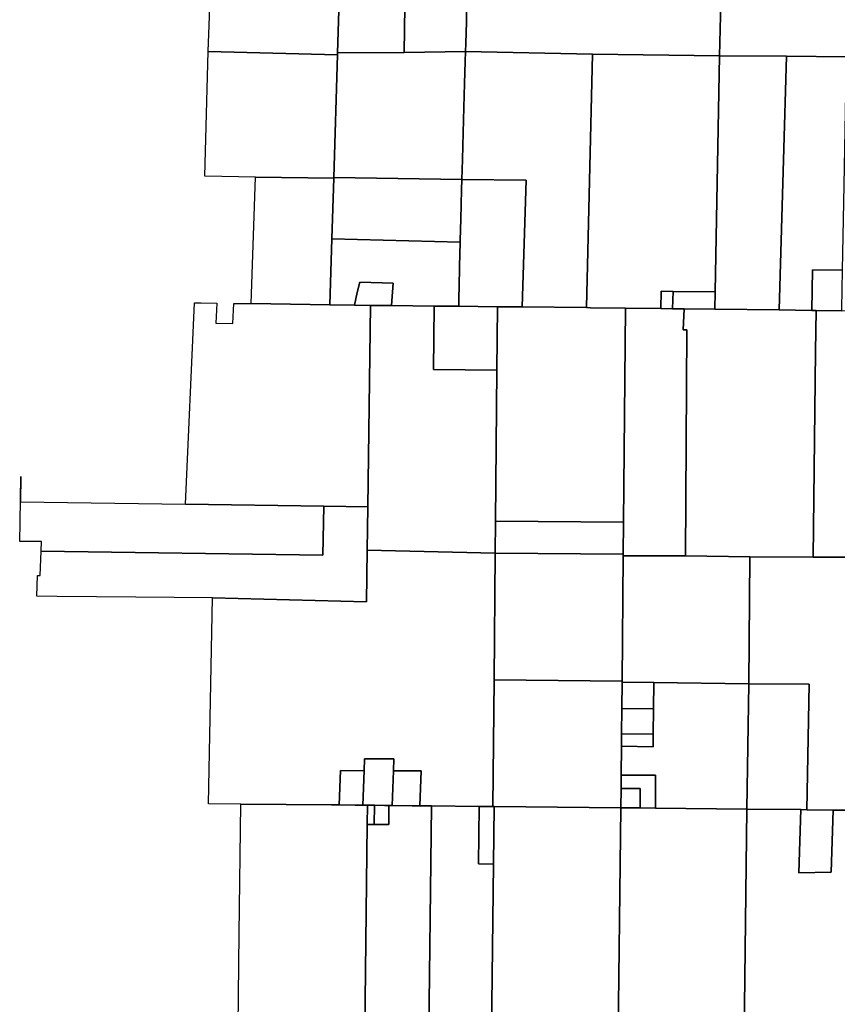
# Model space of a CAD drawing. Header units: feet. Extents: x 1267057 to 1687180, y 157668 to 661817.
# Tile 37 of 157: x 1267326 to 1275840, y 299988 to 310245. Entities that reach past the tile are written whole.
import ezdxf

# ---------------------------------------------------------------- set-up
doc = ezdxf.new("R2010")
doc.units = ezdxf.units.FT
doc.header["$MEASUREMENT"] = 0
doc.layers.add('County_Land_Parcels_IDHS_', color=247, linetype='Continuous')

msp = doc.modelspace()

# ---------------------------------------------------------------- linework, layer by layer
at = {"layer": 'County_Land_Parcels_IDHS_'}
for points in [[(1269797.409190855, 312179.6419305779), (1269765.528394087, 311122.8390669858), (1270672.924613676, 311116.4773463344), (1270672.913587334, 311116.1105402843), (1270636.229986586, 309900.1042180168), (1270635.53285894, 309877.0088064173), (1269287.491505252, 309914.1200966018), (1269390.722225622, 312565.4248023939), (1269396.37469056, 312565.3821295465), (1269808.953637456, 312562.3234819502), (1269797.409190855, 312179.6419305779)], [(1271328.448720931, 309904.1466037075), (1270636.229986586, 309900.1042180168), (1270672.913587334, 311116.1105402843), (1270672.924613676, 311116.4773463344), (1270672.924570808, 311116.4877769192), (1270703.924187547, 312144.0816688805), (1271069.923038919, 312143.1074913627), (1271082.337805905, 312554.6199467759), (1271367.169265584, 312553.8612258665), (1271328.448720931, 309904.1466037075)], [(1272004.890004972, 311322.3923396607), (1272001.013498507, 311173.2369575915), (1271992.357323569, 310891.7767362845), (1271986.205814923, 310639.0751047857), (1271982.100425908, 310440.9577878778), (1271977.327182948, 310221.185830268), (1271971.346594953, 309995.0176261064), (1271968.390498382, 309912.7604883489), (1271328.448720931, 309904.1466037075), (1271367.169265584, 312553.8612258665), (1271508.335570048, 312553.4854173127), (1272027.166425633, 312552.1043981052), (1272033.005475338, 312504.6257200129), (1272027.434541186, 312338.0614363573), (1272023.349028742, 312049.0194723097), (1272017.505393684, 311812.2744485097), (1272011.720029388, 311585.3762166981), (1272006.921218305, 311400.545159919), (1272004.890004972, 311322.3923396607)], [(1275932.437699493, 309872.2338139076), (1275932.193804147, 309858.7860225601), (1275312.208182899, 309863.2498208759), (1274612.225060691, 309868.2896999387), (1274680.19231998, 312511.8803973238), (1274966.202149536, 312504.160349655), (1275575.507522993, 312487.7136904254), (1275817.945812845, 312481.1692655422), (1275979.720910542, 312476.8024458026), (1275932.437699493, 309872.2338139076)], [(1270597.030332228, 308600.6969300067), (1270596.785402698, 308592.5942340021), (1269782.490685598, 308605.9189102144), (1269252.561493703, 308614.5903334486), (1269287.491505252, 309914.1200966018), (1270635.53285894, 309877.0088064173), (1270597.030332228, 308600.6969300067)], [(1271930.582562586, 308578.5994740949), (1270597.030332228, 308600.6969300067), (1270635.53285894, 309877.0088064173), (1270636.229986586, 309900.1042180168), (1271328.448720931, 309904.1466037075), (1271968.390498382, 309912.7604883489), (1271964.620759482, 309807.8533970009), (1271956.303292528, 309579.3637344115), (1271949.845401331, 309331.0229114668), (1271943.810444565, 309066.3957386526), (1271935.963814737, 308788.3357217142), (1271930.582562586, 308578.5994740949)], [(1273228.409166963, 307244.9079817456), (1272558.446630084, 307252.0027548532), (1272600.542971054, 308571.3304500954), (1271930.582562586, 308578.5994740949), (1271935.963814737, 308788.3357217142), (1271943.810444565, 309066.3957386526), (1271949.845401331, 309331.0229114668), (1271956.303292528, 309579.3637344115), (1271964.620759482, 309807.8533970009), (1271968.390498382, 309912.7604883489), (1273292.318275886, 309884.1325003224), (1273228.409166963, 307244.9079817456)], [(1274567.518250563, 307408.4981386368), (1274129.752090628, 307413.988102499), (1274006.761190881, 307415.4834998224), (1274000.891715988, 307235.5797589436), (1273633.564401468, 307240.0471365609), (1273270.944907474, 307244.4576523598), (1273228.409166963, 307244.9079817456), (1273292.318275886, 309884.1325003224), (1274612.225060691, 309868.2896999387), (1274567.518250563, 307408.4981386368)], [(1275234.20307762, 307220.5794416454), (1274564.250956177, 307228.7278354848), (1274567.518250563, 307408.4981386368), (1274612.225060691, 309868.2896999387), (1275312.208182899, 309863.2498208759), (1275234.20307762, 307220.5794416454)], [(1275907.933237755, 308522.4573454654), (1275891.807615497, 307634.1545201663), (1275581.829496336, 307637.9245039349), (1275574.178514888, 307216.444694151), (1275234.20307762, 307220.5794416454), (1275312.208182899, 309863.2498208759), (1275932.193804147, 309858.7860225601), (1275907.933237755, 308522.4573454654)], [(1270577.731811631, 307960.9883325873), (1270556.982977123, 307273.1953945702), (1269737.024843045, 307286.580650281), (1269782.490685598, 308605.9189102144), (1270596.785402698, 308592.5942340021), (1270577.731811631, 307960.9883325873)], [(1271913.523024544, 307928.8238976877), (1270577.731811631, 307960.9883325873), (1270596.785402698, 308592.5942340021), (1270597.030332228, 308600.6969300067), (1271930.582562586, 308578.5994740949), (1271927.885507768, 308473.4763030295), (1271919.777094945, 308165.2563003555), (1271914.102277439, 307946.6532993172), (1271913.523024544, 307928.8238976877)], [(1272558.446630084, 307252.0027548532), (1272300.644483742, 307254.7329857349), (1271898.483444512, 307258.9912623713), (1271898.837527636, 307358.7736984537), (1271900.994016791, 307457.8543546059), (1271905.269214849, 307674.6353727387), (1271913.523024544, 307928.8238976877), (1271914.102277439, 307946.6532993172), (1271919.777094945, 308165.2563003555), (1271927.885507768, 308473.4763030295), (1271930.582562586, 308578.5994740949), (1272600.542971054, 308571.3304500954), (1272558.446630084, 307252.0027548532)], [(1271898.483444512, 307258.9912623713), (1271640.681711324, 307261.7206554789), (1271199.346175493, 307266.3941886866), (1271214.010472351, 307500.1341757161), (1270866.592931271, 307511.3928870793), (1270841.225257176, 307402.8136361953), (1270811.088000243, 307270.5049932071), (1270556.982977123, 307273.1953945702), (1270577.731811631, 307960.9883325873), (1271913.523024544, 307928.8238976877), (1271905.269214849, 307674.6353727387), (1271900.994016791, 307457.8543546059), (1271898.837527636, 307358.7736984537), (1271898.483444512, 307258.9912623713)], [(1275884.155800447, 307212.6742675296), (1275619.271053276, 307215.8961031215), (1275574.178514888, 307216.444694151), (1275581.829496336, 307637.9245039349), (1275891.807615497, 307634.1545201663), (1275884.518838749, 307232.6746368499), (1275884.155800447, 307212.6742675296)], [(1271199.346175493, 307266.3941886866), (1270980.719202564, 307268.7088782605), (1270811.088000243, 307270.5049932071), (1270841.225257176, 307402.8136361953), (1270866.592931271, 307511.3928870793), (1271214.010472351, 307500.1341757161), (1271199.346175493, 307266.3941886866)], [(1274123.882583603, 307234.08378107), (1274000.891715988, 307235.5797589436), (1274006.761190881, 307415.4834998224), (1274129.752090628, 307413.988102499), (1274123.882583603, 307234.08378107)], [(1274564.250956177, 307228.7278354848), (1274244.370662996, 307232.6179858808), (1274123.882583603, 307234.08378107), (1274129.752090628, 307413.988102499), (1274567.518250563, 307408.4981386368), (1274564.250956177, 307228.7278354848)], [(1270951.270986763, 305168.9168755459), (1270492.499211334, 305176.0012937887), (1269053.77106363, 305198.2172041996), (1269144.558390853, 307296.2516886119), (1269217.094232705, 307295.0681027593), (1269377.848724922, 307292.4437189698), (1269369.786131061, 307082.598976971), (1269546.762275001, 307079.7098080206), (1269554.825070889, 307289.5545079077), (1269737.024843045, 307286.580650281), (1270556.982977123, 307273.1953945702), (1270811.088000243, 307270.5049932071), (1270980.719202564, 307268.7088782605), (1270951.270986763, 305168.9168755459)], [(1272294.722067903, 306594.7597318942), (1272280.607858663, 305021.8518033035), (1272277.620401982, 304688.8653020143), (1270944.960985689, 304718.9620580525), (1270951.270986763, 305168.9168755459), (1270980.719202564, 307268.7088782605), (1271199.346175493, 307266.3941886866), (1271640.681711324, 307261.7206554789), (1271634.759364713, 306601.7476338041), (1272294.722067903, 306594.7597318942)], [(1272294.722067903, 306594.7597318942), (1271634.759364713, 306601.7476338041), (1271640.681711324, 307261.7206554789), (1271898.483444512, 307258.9912623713), (1272300.644483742, 307254.7329857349), (1272294.722067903, 306594.7597318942)], [(1273613.545530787, 305008.8600962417), (1272280.607858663, 305021.8518033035), (1272294.722067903, 306594.7597318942), (1272300.644483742, 307254.7329857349), (1272558.446630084, 307252.0027548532), (1273228.409166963, 307244.9079817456), (1273270.944907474, 307244.4576523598), (1273633.564401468, 307240.0471365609), (1273613.545530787, 305008.8600962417)], [(1274257.826455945, 304658.1330436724), (1273610.40556073, 304658.9233531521), (1273610.557832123, 304675.8733507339), (1273613.545530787, 305008.8600962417), (1273633.564401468, 307240.0471365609), (1274000.891715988, 307235.5797589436), (1274123.882583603, 307234.08378107), (1274244.370662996, 307232.6179858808), (1274236.011938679, 307015.0790894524), (1274272.555433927, 307013.6748923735), (1274257.826455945, 304658.1330436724)], [(1275589.970350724, 304647.4929226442), (1274930.379996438, 304650.2751871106), (1274257.826455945, 304658.1330436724), (1274272.555433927, 307013.6748923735), (1274236.011938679, 307015.0790894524), (1274244.370662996, 307232.6179858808), (1274564.250956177, 307228.7278354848), (1275234.20307762, 307220.5794416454), (1275574.178514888, 307216.444694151), (1275619.271053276, 307215.8961031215), (1275614.381220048, 306787.2490072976), (1275589.970350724, 304647.4929226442)], [(1277398.374485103, 306656.1204120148), (1277397.320862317, 306626.7357609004), (1277379.764585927, 306137.0511890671), (1276276.991661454, 306136.4976329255), (1276275.279613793, 305986.5071678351), (1276259.965609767, 304644.6670787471), (1275589.970350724, 304647.4929226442), (1275614.381220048, 306787.2490072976), (1275619.271053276, 307215.8961031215), (1275884.155800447, 307212.6742675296), (1276289.333954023, 307217.9734253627), (1276534.35445556, 307221.1785520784), (1277194.383848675, 307229.8111595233), (1277419.04856301, 307232.7495754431), (1277398.374485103, 306656.1204120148)], [(1267339.372806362, 305484.5471119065), (1267335.217157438, 305222.5106480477), (1269053.77106363, 305198.2172041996), (1270492.499211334, 305176.0012937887), (1270482.565199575, 304665.1280452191), (1267548.530665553, 304707.3499387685), (1267552.391947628, 304807.8503303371), (1267325.927550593, 304810.0574342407), (1267329.812524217, 305009.9576492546), (1267329.1041946, 305010.0960596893), (1267329.180950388, 305010.2148824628), (1267339.053745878, 305484.5397342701), (1267339.372806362, 305484.5471119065)], [(1270944.960985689, 304718.9620580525), (1270937.398258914, 304179.7146150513), (1269334.314678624, 304220.7107215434), (1268534.352519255, 304228.5063763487), (1267714.392304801, 304236.4962691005), (1267505.402091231, 304238.5328516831), (1267509.824049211, 304455.4874443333), (1267539.324187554, 304455.1999594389), (1267548.530665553, 304707.3499387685), (1270482.565199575, 304665.1280452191), (1270492.499211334, 305176.0012937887), (1270951.270986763, 305168.9168755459), (1270944.960985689, 304718.9620580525)], [(1273610.557832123, 304675.8733507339), (1272277.620401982, 304688.8653020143), (1272280.607858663, 305021.8518033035), (1273613.545530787, 305008.8600962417), (1273610.557832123, 304675.8733507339)], [(1272265.777632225, 303368.9195984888), (1272253.93452422, 302048.9738551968), (1272111.941117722, 302050.3575432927), (1271614.555373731, 302055.2045860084), (1271494.485326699, 302056.374720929), (1271508.406836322, 302418.7071153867), (1271217.740384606, 302421.5397095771), (1271222.439758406, 302543.8489471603), (1270916.454870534, 302546.8309608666), (1270911.655601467, 302421.9227797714), (1270666.666899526, 302424.3100087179), (1270652.845705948, 302064.5762473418), (1270573.015130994, 302065.3538476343), (1269627.060579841, 302074.5723057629), (1269290.640925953, 302077.8501295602), (1269334.314678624, 304220.7107215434), (1270937.398258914, 304179.7146150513), (1270944.960985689, 304718.9620580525), (1272277.620401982, 304688.8653020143), (1272265.777632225, 303368.9195984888)], [(1273610.40556073, 304658.9233531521), (1273598.714951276, 303355.9276163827), (1272265.777632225, 303368.9195984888), (1272277.620401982, 304688.8653020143), (1273610.557832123, 304675.8733507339), (1273610.40556073, 304658.9233531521)], [(1274918.513613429, 303328.0243823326), (1273928.577499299, 303339.5005640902), (1273598.607298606, 303343.9773851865), (1273598.714951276, 303355.9276163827), (1273610.40556073, 304658.9233531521), (1274257.826455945, 304658.1330436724), (1274930.379996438, 304650.2751871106), (1274918.513613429, 303328.0243823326)], [(1276753.809552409, 302005.7099218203), (1276313.674998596, 302007.3143058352), (1276328.361267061, 302569.1753050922), (1276045.612710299, 302583.0904717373), (1276023.586520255, 302009.8130997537), (1275796.142169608, 302012.2558818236), (1275523.710833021, 302015.1816306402), (1275545.498595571, 303323.5287499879), (1274918.513613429, 303328.0243823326), (1274930.379996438, 304650.2751871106), (1275589.970350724, 304647.4929226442), (1276259.965609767, 304644.6670787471), (1276786.366348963, 304642.4469466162), (1276753.809552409, 302005.7099218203)], [(1273598.607298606, 303343.9773851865), (1273596.143152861, 303069.3392254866), (1273593.789279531, 302806.9499720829), (1273592.614066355, 302675.9555980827), (1273589.922740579, 302375.9677004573), (1273588.666407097, 302235.9734781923), (1273586.871747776, 302035.9820445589), (1272266.933807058, 302048.8473959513), (1272253.93452422, 302048.9738551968), (1272265.777632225, 303368.9195984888), (1273598.714951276, 303355.9276163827), (1273598.607298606, 303343.9773851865)], [(1274896.762928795, 302021.9148284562), (1273946.860731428, 302032.1155483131), (1273947.612834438, 302373.3992142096), (1273589.922740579, 302375.9677004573), (1273592.614066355, 302675.9555980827), (1273922.584262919, 302671.4789696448), (1273923.759519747, 302802.4741057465), (1273926.114183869, 303064.8630406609), (1273928.577499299, 303339.5005640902), (1274918.513613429, 303328.0243823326), (1274896.762928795, 302021.9148284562)], [(1273926.114183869, 303064.8630406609), (1273596.143152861, 303069.3392254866), (1273598.607298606, 303343.9773851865), (1273928.577499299, 303339.5005640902), (1273926.114183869, 303064.8630406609)], [(1275523.710833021, 302015.1816306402), (1275458.751627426, 302015.8794360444), (1274896.762928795, 302021.9148284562), (1274918.513613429, 303328.0243823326), (1275545.498595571, 303323.5287499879), (1275523.710833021, 302015.1816306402)], [(1273923.759519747, 302802.4741057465), (1273593.789279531, 302806.9499720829), (1273596.143152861, 303069.3392254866), (1273926.114183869, 303064.8630406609), (1273923.759519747, 302802.4741057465)], [(1273592.614066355, 302675.9555980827), (1273593.789279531, 302806.9499720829), (1273923.759519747, 302802.4741057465), (1273922.584262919, 302671.4789696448), (1273592.614066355, 302675.9555980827)], [(1271217.740384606, 302421.5397095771), (1271203.818881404, 302059.2072260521), (1271171.13667056, 302059.5257056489), (1271123.988943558, 302059.9847957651), (1271021.143979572, 302060.9868475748), (1270946.99730893, 302061.7095137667), (1270897.833770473, 302062.1885251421), (1270911.655601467, 302421.9227797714), (1270916.454870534, 302546.8309608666), (1271222.439758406, 302543.8489471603), (1271217.740384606, 302421.5397095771)], [(1270897.833770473, 302062.1885251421), (1270818.003244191, 302062.9667260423), (1270652.845705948, 302064.5762473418), (1270666.666899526, 302424.3100087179), (1270911.655601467, 302421.9227797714), (1270897.833770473, 302062.1885251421)], [(1271494.485326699, 302056.374720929), (1271414.654608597, 302057.1523343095), (1271203.818881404, 302059.2072260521), (1271217.740384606, 302421.5397095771), (1271508.406836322, 302418.7071153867), (1271494.485326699, 302056.374720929)], [(1273946.860731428, 302032.1155483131), (1273786.86041019, 302033.8340935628), (1273788.661827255, 302234.539465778), (1273588.666407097, 302235.9734781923), (1273589.922740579, 302375.9677004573), (1273947.612834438, 302373.3992142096), (1273946.860731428, 302032.1155483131)], [(1273786.86041019, 302033.8340935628), (1273586.871747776, 302035.9820445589), (1273588.666407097, 302235.9734781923), (1273788.661827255, 302234.539465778), (1273786.86041019, 302033.8340935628)], [(1270944.666768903, 301861.7234942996), (1270916.233826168, 299421.9055953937), (1269596.297527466, 299434.7680440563), (1269611.329605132, 300724.6645765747), (1269627.060579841, 302074.5723057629), (1270573.015130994, 302065.3538476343), (1270652.845705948, 302064.5762473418), (1270818.003244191, 302062.9667260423), (1270897.833770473, 302062.1885251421), (1270946.99730893, 302061.7095137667), (1270944.666768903, 301861.7234942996)], [(1271581.921553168, 299415.4148767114), (1270916.233826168, 299421.9055953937), (1270944.666768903, 301861.7234942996), (1271018.812827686, 301861.0006727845), (1271168.805516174, 301859.5395561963), (1271171.13667056, 302059.5257056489), (1271203.818881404, 302059.2072260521), (1271414.654608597, 302057.1523343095), (1271494.485326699, 302056.374720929), (1271614.555373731, 302055.2045860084), (1271581.921553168, 299415.4148767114)], [(1271018.812827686, 301861.0006727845), (1270944.666768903, 301861.7234942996), (1270946.99730893, 302061.7095137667), (1271021.143979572, 302060.9868475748), (1271018.812827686, 301861.0006727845)], [(1271018.812827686, 301861.0006727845), (1271021.143979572, 302060.9868475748), (1271123.988943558, 302059.9847957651), (1271171.13667056, 302059.5257056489), (1271168.805516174, 301859.5395561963), (1271018.812827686, 301861.0006727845)], [(1272259.942347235, 301448.8885997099), (1272236.170275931, 299409.0359792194), (1271581.921553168, 299415.4148767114), (1271614.555373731, 302055.2045860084), (1272111.941117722, 302050.3575432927), (1272104.949697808, 301450.3992684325), (1272259.942347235, 301448.8885997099)], [(1272259.942347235, 301448.8885997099), (1272104.949697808, 301450.3992684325), (1272111.941117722, 302050.3575432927), (1272253.93452422, 302048.9738551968), (1272266.933807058, 302048.8473959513), (1272259.942347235, 301448.8885997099)], [(1273556.10883689, 299396.1635192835), (1272236.170275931, 299409.0359792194), (1272259.942347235, 301448.8885997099), (1272266.933807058, 302048.8473959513), (1273586.871747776, 302035.9820445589), (1273556.10883689, 299396.1635192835)], [(1274866.077270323, 299386.7704461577), (1273556.10883689, 299396.1635192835), (1273586.871747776, 302035.9820445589), (1273786.86041019, 302033.8340935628), (1273946.860731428, 302032.1155483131), (1274896.762928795, 302021.9148284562), (1274866.077270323, 299386.7704461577)], [(1276189.329909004, 300517.2995752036), (1276176.045658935, 299377.3774277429), (1274866.077270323, 299386.7704461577), (1274896.762928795, 302021.9148284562), (1275458.751627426, 302015.8794360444), (1275439.2159069, 301356.85797127), (1275776.9509773, 301364.8713159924), (1275796.142169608, 302012.2558818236), (1276023.586520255, 302009.8130997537), (1276206.700543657, 302007.8467926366), (1276189.329909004, 300517.2995752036)], [(1275458.751627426, 302015.8794360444), (1275523.710833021, 302015.1816306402), (1275796.142169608, 302012.2558818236), (1275776.9509773, 301364.8713159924), (1275439.2159069, 301356.85797127), (1275458.751627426, 302015.8794360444)]]:
    msp.add_lwpolyline(points, close=True, dxfattribs=at)
msp.add_lwpolyline([(1274680.19231998, 312511.8803973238), (1274612.225060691, 309868.2896999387), (1274612.225060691, 309868.2896999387), (1273292.318275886, 309884.1325003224), (1271968.390498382, 309912.7604883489), (1271971.346594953, 309995.0176261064), (1271977.327182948, 310221.185830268), (1271982.100425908, 310440.9577878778)], dxfattribs=at)

doc.saveas('drawing.dxf')
